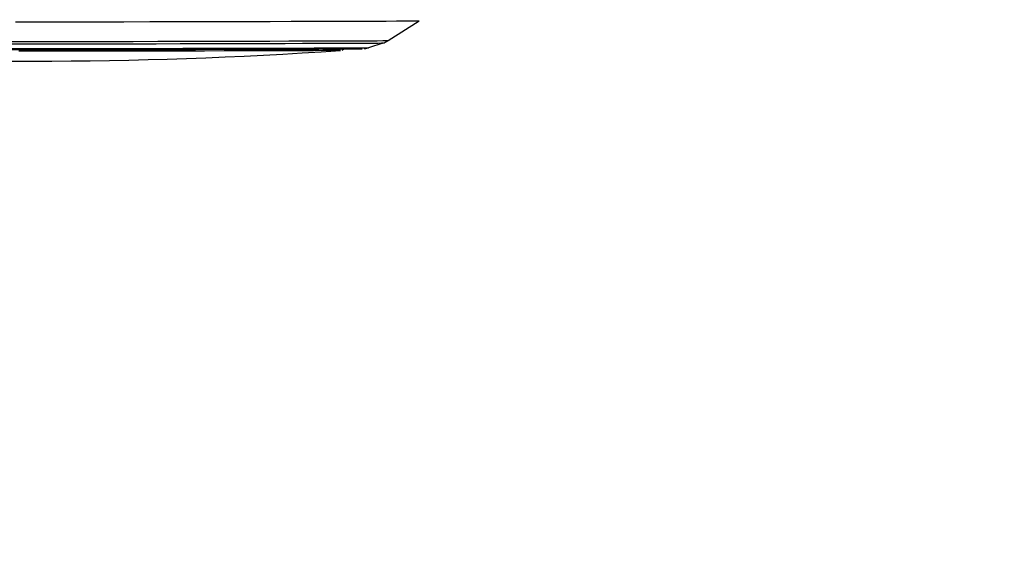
# Paper-space layout 'In-Ground Anchor' of a CAD drawing. Header units: millimetres. Extents: x 1591 to 17407, y 414 to 16227.
# Tile 17 of 67: x 6308 to 6669, y 5514 to 5708. Entities that reach past the tile are written whole.
import ezdxf

# ---------------------------------------------------------------- set-up
doc = ezdxf.new("R2010")
doc.units = ezdxf.units.MM
doc.layers.add('COMPONENT_GEOMETRY', color=7, linetype='Continuous')
doc.styles.add('SLDTEXTSTYLE1', font='TXT', dxfattribs={"width": 0.75})
doc.dimstyles.new('SLDDIMSTYLE0', dxfattribs={"dimtxt": 100, "dimasz": 6.604, "dimexe": 0, "dimexo": 0.0625, "dimgap": 25, "dimtad": 0, "dimtih": 1, "dimtoh": 1, "dimdec": 0, "dimlfac": 0.5, "dimrnd": 1e-09, "dimzin": 12, "dimdsep": 46, "dimtxsty": 'SLDTEXTSTYLE1', "dimsah": 1, "dimcen": 0.09, "dimadec": 0, "dimazin": 3, "dimtfac": 1, "dimtdec": 0, "dimtofl": 0, "dimtmove": 0, "dimatfit": 3, "dimfxl": 1, "dimfrac": 2, "dimtolj": 1, "dimtzin": 12, "dimarcsym": 0})

# ---------------------------------------------------------------- blocks, each defined once
blk = doc.blocks.new('_D_17')
at = {"layer": 'COMPONENT_GEOMETRY', "color": 7, "ltscale": 2}
for p, q in [((8881.73, 5900.55), (9410.21, 5900.55)), ((9403.86, 5900.55), (9403.86, 3746.68)), ((9403.86, 1434.05), (9403.86, 3587.93)), ((3768.31, 1434.05), (9410.21, 1434.05))]:
    blk.add_line(p, q, dxfattribs=at)
for points in [[(9403.86, 5900.55), (9402.84, 5893.95), (9404.88, 5893.95)], [(9403.86, 1434.05), (9404.88, 1440.65), (9402.84, 1440.65)]]:
    blk.add_solid(points, dxfattribs=at)
at = {"layer": 'COMPONENT_GEOMETRY', "color": 7, "ltscale": 2, "insert": (9256.08, 3716.83), "char_height": 100, "attachment_point": 1, "style": 'SLDTEXTSTYLE1'}
blk.add_mtext('2233', dxfattribs=at)

psp = doc.layouts.new('In-Ground Anchor')

# ---------------------------------------------------------------- linework, layer by layer
at = {"color": 7, "linetype": 'Continuous', "lineweight": 25, "ltscale": 2}
for p, q in [((6443.13, 5700.81), (6454.43, 5708.05)), ((6435.97, 5698.2), (6441.29, 5699.94))]:
    psp.add_line(p, q, dxfattribs=at)
at = {"color": 7, "linetype": 'Continuous', "lineweight": 25, "ltscale": 2, "flags": 128}
for points in [[(6306.33, 5707.66), (6316.34, 5707.68), (6326.33, 5707.69), (6336.26, 5707.71), (6346.06, 5707.72), (6355.7, 5707.74), (6365.13, 5707.76), (6374.29, 5707.77), (6383.14, 5707.79), (6391.65, 5707.81), (6399.76, 5707.83), (6407.43, 5707.85), (6414.64, 5707.87), (6421.33, 5707.89), (6427.48, 5707.9), (6433.07, 5707.92), (6438.05, 5707.94), (6442.4, 5707.96), (6446.11, 5707.98), (6449.15, 5707.99), (6451.52, 5708.01), (6453.19, 5708.03), (6454.16, 5708.04), (6454.43, 5708.05)], [(6301.04, 5697.46), (6310.28, 5697.48), (6319.54, 5697.49), (6328.76, 5697.5), (6337.88, 5697.52), (6346.86, 5697.53), (6355.64, 5697.55), (6364.16, 5697.56), (6372.38, 5697.58), (6380.25, 5697.6), (6387.72, 5697.61), (6394.75, 5697.63), (6401.3, 5697.65), (6407.33, 5697.67), (6412.8, 5697.68), (6417.68, 5697.7), (6421.95, 5697.72), (6425.58, 5697.73), (6428.54, 5697.75), (6430.82, 5697.77), (6432.41, 5697.78), (6433.3, 5697.79), (6433.48, 5697.8)], [(6425.61, 5697.17), (6425.58, 5697.16), (6425, 5697.15), (6423.72, 5697.14), (6421.73, 5697.12), (6419.05, 5697.11), (6415.7, 5697.09), (6411.69, 5697.08), (6407.06, 5697.06), (6401.84, 5697.04), (6396.05, 5697.03), (6389.73, 5697.01), (6382.92, 5696.99), (6375.67, 5696.97), (6368.02, 5696.96), (6360.02, 5696.94), (6351.72, 5696.93), (6343.17, 5696.91), (6334.43, 5696.9), (6325.55, 5696.88), (6316.59, 5696.87), (6307.61, 5696.86)]]:
    psp.add_lwpolyline(points, dxfattribs=at)
at = {"color": 8, "linetype": 'Continuous', "lineweight": 25, "ltscale": 2, "flags": 128}
for points in [[(6301.75, 5700.44), (6311.39, 5700.45), (6321.03, 5700.47), (6330.63, 5700.48), (6340.13, 5700.5), (6349.47, 5700.51), (6358.62, 5700.53), (6367.52, 5700.55), (6376.11, 5700.56), (6384.36, 5700.58), (6392.22, 5700.6), (6399.64, 5700.62), (6406.59, 5700.64), (6413.02, 5700.65), (6418.9, 5700.67), (6424.21, 5700.69), (6428.9, 5700.71), (6432.96, 5700.73), (6436.36, 5700.74), (6439.09, 5700.76), (6441.12, 5700.77), (6442.46, 5700.79), (6443.08, 5700.8), (6443.13, 5700.81)], [(6301.9, 5699.58), (6311.41, 5699.59), (6320.91, 5699.6), (6330.38, 5699.62), (6339.74, 5699.63), (6348.96, 5699.65), (6357.97, 5699.66), (6366.75, 5699.68), (6375.22, 5699.7), (6383.35, 5699.71), (6391.1, 5699.73), (6398.42, 5699.75), (6405.26, 5699.77), (6411.61, 5699.79), (6417.41, 5699.8), (6422.64, 5699.82), (6427.27, 5699.84), (6431.27, 5699.86), (6434.62, 5699.87), (6437.31, 5699.89), (6439.31, 5699.9), (6440.63, 5699.92), (6441.24, 5699.93), (6441.29, 5699.94)], [(6304.43, 5697.86), (6313.76, 5697.87), (6323.09, 5697.88), (6332.36, 5697.9), (6341.51, 5697.91), (6350.5, 5697.93), (6359.27, 5697.94), (6367.77, 5697.96), (6375.96, 5697.98), (6383.78, 5697.99), (6391.2, 5698.01), (6398.17, 5698.03), (6404.64, 5698.05), (6410.59, 5698.06), (6415.98, 5698.08), (6420.78, 5698.1), (6424.95, 5698.11), (6428.48, 5698.13), (6431.35, 5698.15), (6433.54, 5698.16), (6435.04, 5698.18), (6435.83, 5698.19), (6435.97, 5698.2)]]:
    psp.add_lwpolyline(points, dxfattribs=at)
at = {"color": 7, "linetype": 'Continuous', "lineweight": 25, "ltscale": 4}
psp.add_arc((6310.33, 7386.8), 1693.56, 266.25158, 273.90248, dxfattribs=at)
at = {"color": 7, "linetype": 'Continuous', "lineweight": 25, "ltscale": 2}
for points, knots in [([(6441.06, 5699.88), (6441.39, 5699.97), (6442.02, 5700.15), (6442.57, 5700.53), (6442.84, 5700.71)], [0, 0, 0, 0, 0.523715, 1, 1, 1, 1]), ([(6426.19, 5697.3), (6426.2, 5697.3), (6426.32, 5697.34), (6426.62, 5697.49), (6426.83, 5697.71), (6426.93, 5697.81)], [0, 0, 0, 0, 0.0329254, 0.5434554, 1, 1, 1, 1]), ([(6434.21, 5697.84), (6434.28, 5697.84), (6434.43, 5697.86), (6434.93, 5697.92), (6435.38, 5698.04), (6435.64, 5698.11)], [0, 0, 0, 0, 0.270811, 0.581024, 1, 1, 1, 1])]:
    psp.add_open_spline(points, degree=3, knots=knots, dxfattribs=at)

# ---------------------------------------------------------------- dimensions: what is measured, and where the dimension line sits
at = {"layer": 'COMPONENT_GEOMETRY', "color": 7, "ltscale": 2}
dim = psp.add_linear_dim(base=(9403.86, 1434.05), p1=(8879.19, 5900.55), p2=(3765.77, 1434.05), angle=90, dimstyle='SLDDIMSTYLE0', dxfattribs=at)
dim.commit()
dim.dimension.update_dxf_attribs({"geometry": '_D_17', "text_midpoint": (9403.86, 3667.3), "dimtype": 160})

doc.saveas('drawing.dxf')
